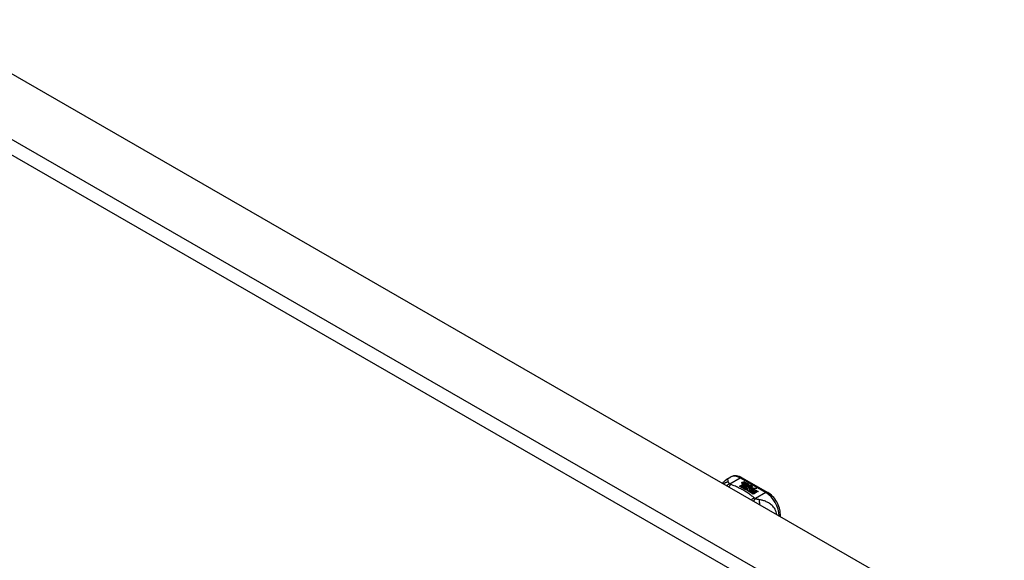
# Model space of a CAD drawing. Header units: inches. Extents: x 241.9 to 284.8, y 91.2 to 133.8.
# Tile 32 of 33: x 274.5 to 284.7, y 110.4 to 115.9. Entities that reach past the tile are written whole.
import ezdxf

# ---------------------------------------------------------------- set-up
doc = ezdxf.new("R2010")
doc.units = ezdxf.units.IN
doc.header["$MEASUREMENT"] = 0
doc.layers.add('Visible Edges(ANSI)', color=7, linetype='Continuous', lineweight=25)
doc.layers.add('Visible Tangent Edges(ANSI)', color=7, linetype='Continuous', lineweight=25)

msp = doc.modelspace()

# ---------------------------------------------------------------- linework, layer by layer
at = {"layer": 'Visible Edges(ANSI)'}
for p, q in [((242.552, 133.742), (284.699, 109.471)), ((281.827, 111.192), (281.867, 111.215)), ((281.959, 111.118), (281.996, 111.14)), ((281.973, 111.11), (281.959, 111.118)), ((281.996, 111.138), (281.96, 111.117)), ((282.011, 111.132), (281.973, 111.11)), ((281.975, 111.109), (282.013, 111.131)), ((282.013, 111.129), (281.976, 111.108)), ((281.985, 111.207), (282.25, 111.055)), ((281.986, 111.159), (282.006, 111.166)), ((282.006, 111.164), (281.986, 111.157)), ((282.032, 111.126), (281.989, 111.101)), ((281.99, 111.152), (281.99, 111.15)), ((281.991, 111.1), (282.037, 111.126)), ((282.035, 111.124), (281.992, 111.099)), ((282.012, 111.162), (281.993, 111.155)), ((281.996, 111.14), (281.996, 111.138)), ((281.998, 111.149), (281.998, 111.147)), ((281.998, 111.147), (281.998, 111.146)), ((282.005, 111.143), (282.005, 111.141)), ((282.008, 111.137), (282.005, 111.135)), ((282.005, 111.135), (282.011, 111.132)), ((282.005, 111.135), (282.005, 111.134)), ((282.009, 111.131), (282.005, 111.134)), ((282.043, 111.113), (282.005, 111.092)), ((282.006, 111.166), (282.012, 111.162)), ((282.006, 111.166), (282.006, 111.164)), ((282.01, 111.162), (282.006, 111.164)), ((282.008, 111.135), (282.013, 111.137)), ((282.013, 111.132), (282.008, 111.135)), ((282.009, 111.152), (282.022, 111.157)), ((282.022, 111.155), (282.009, 111.15)), ((282.028, 111.153), (282.009, 111.146)), ((282.009, 111.152), (282.009, 111.15)), ((282.013, 111.136), (282.01, 111.134)), ((282.013, 111.137), (282.012, 111.138)), ((282.044, 111.144), (282.013, 111.132)), ((282.013, 111.137), (282.013, 111.136)), ((282.013, 111.131), (282.023, 111.125)), ((282.013, 111.131), (282.013, 111.129)), ((282.023, 111.123), (282.013, 111.129)), ((282.016, 111.13), (282.04, 111.131)), ((282.024, 111.126), (282.016, 111.13)), ((282.04, 111.129), (282.019, 111.129)), ((282.022, 111.157), (282.028, 111.153)), ((282.022, 111.157), (282.022, 111.155)), ((282.026, 111.153), (282.022, 111.155)), ((282.023, 111.125), (282.032, 111.126)), ((282.023, 111.125), (282.023, 111.123)), ((282.028, 111.124), (282.023, 111.123)), ((282.039, 111.127), (282.024, 111.126)), ((282.025, 111.143), (282.038, 111.148)), ((282.038, 111.146), (282.025, 111.141)), ((282.037, 111.126), (282.032, 111.12)), ((282.032, 111.12), (282.043, 111.113)), ((282.032, 111.12), (282.032, 111.118)), ((282.042, 111.113), (282.032, 111.118)), ((282.035, 111.12), (282.04, 111.127)), ((282.042, 111.115), (282.035, 111.12)), ((282.04, 111.125), (282.036, 111.119)), ((282.038, 111.148), (282.044, 111.144)), ((282.038, 111.148), (282.038, 111.146)), ((282.042, 111.143), (282.038, 111.146)), ((282.04, 111.127), (282.039, 111.127)), ((282.04, 111.131), (282.047, 111.142)), ((282.047, 111.141), (282.04, 111.129)), ((282.04, 111.131), (282.04, 111.129)), ((282.04, 111.127), (282.04, 111.125)), ((282.049, 111.126), (282.042, 111.115)), ((282.047, 111.142), (282.055, 111.138)), ((282.047, 111.142), (282.047, 111.141)), ((282.054, 111.137), (282.047, 111.141)), ((282.055, 111.138), (282.049, 111.131)), ((282.049, 111.131), (282.05, 111.13)), ((282.049, 111.131), (282.049, 111.129)), ((282.05, 111.128), (282.049, 111.129)), ((282.073, 111.127), (282.049, 111.126)), ((282.05, 111.13), (282.066, 111.132)), ((282.066, 111.13), (282.05, 111.128)), ((282.05, 111.13), (282.05, 111.128)), ((282.058, 111.112), (282.058, 111.11)), ((282.062, 111.121), (282.062, 111.119)), ((282.062, 111.121), (282.079, 111.111)), ((282.079, 111.109), (282.062, 111.119)), ((282.074, 111.109), (282.063, 111.116)), ((282.066, 111.132), (282.073, 111.127)), ((282.066, 111.132), (282.066, 111.13)), ((282.071, 111.127), (282.066, 111.13)), ((282.07, 111.123), (282.075, 111.125)), ((282.075, 111.123), (282.072, 111.122)), ((282.075, 111.125), (282.075, 111.123)), ((282.079, 111.111), (282.079, 111.109)), ((282.082, 111.114), (282.082, 111.113)), ((281.989, 111.101), (281.975, 111.109)), ((282.022, 111.081), (281.991, 111.1)), ((282.005, 111.092), (282.046, 111.095)), ((282.005, 111.092), (282.005, 111.091)), ((282.046, 111.094), (282.007, 111.09)), ((282.041, 111.085), (282.022, 111.081)), ((282.037, 111.073), (282.041, 111.085)), ((282.1, 111.037), (282.037, 111.073)), ((282.041, 111.083), (282.038, 111.073)), ((282.041, 111.085), (282.041, 111.083)), ((282.046, 111.095), (282.05, 111.109)), ((282.05, 111.107), (282.046, 111.094)), ((282.046, 111.095), (282.046, 111.094)), ((282.05, 111.109), (282.05, 111.107)), ((282.062, 111.088), (282.054, 111.064)), ((282.054, 111.064), (282.069, 111.072)), ((282.054, 111.064), (282.054, 111.063)), ((282.069, 111.07), (282.055, 111.063)), ((282.084, 111.09), (282.062, 111.088)), ((282.068, 111.103), (282.066, 111.098)), ((282.066, 111.098), (282.101, 111.101)), ((282.099, 111.1), (282.066, 111.096)), ((282.066, 111.098), (282.066, 111.096)), ((282.069, 111.072), (282.115, 111.045)), ((282.069, 111.072), (282.069, 111.07)), ((282.114, 111.044), (282.069, 111.07)), ((282.071, 111.073), (282.086, 111.082)), ((282.117, 111.046), (282.071, 111.073)), ((282.086, 111.08), (282.072, 111.072)), ((282.074, 111.109), (282.074, 111.107)), ((282.102, 111.091), (282.081, 111.087)), ((282.081, 111.087), (282.084, 111.09)), ((282.084, 111.089), (282.083, 111.088)), ((282.084, 111.09), (282.084, 111.089)), ((282.086, 111.082), (282.132, 111.055)), ((282.086, 111.082), (282.086, 111.08)), ((282.131, 111.054), (282.086, 111.08)), ((282.088, 111.083), (282.102, 111.091)), ((282.135, 111.056), (282.088, 111.083)), ((282.102, 111.089), (282.089, 111.082)), ((282.101, 111.101), (282.096, 111.097)), ((282.096, 111.097), (282.138, 111.098)), ((282.096, 111.097), (282.096, 111.095)), ((282.128, 111.096), (282.096, 111.095)), ((282.115, 111.045), (282.1, 111.037)), ((282.102, 111.091), (282.102, 111.089)), ((282.138, 111.098), (282.104, 111.091)), ((282.104, 111.091), (282.15, 111.065)), ((282.104, 111.091), (282.104, 111.09)), ((282.148, 111.064), (282.104, 111.09)), ((282.132, 111.055), (282.117, 111.046)), ((282.15, 111.065), (282.135, 111.056)), ((282.381, 110.806), (282.381, 110.828))]:
    msp.add_line(p, q, dxfattribs=at)
at = {"layer": 'Visible Edges(ANSI)', "flags": 128}
for points in [[(281.985, 111.207), (281.971, 111.214), (281.957, 111.22), (281.942, 111.224), (281.927, 111.227), (281.911, 111.227), (281.896, 111.226), (281.881, 111.221), (281.867, 111.215)], [(281.786, 111.149), (281.794, 111.162), (281.803, 111.173), (281.814, 111.183), (281.827, 111.192)], [(282.381, 110.828), (282.38, 110.844), (282.378, 110.86), (282.375, 110.877), (282.371, 110.893), (282.365, 110.91), (282.359, 110.926), (282.351, 110.942), (282.343, 110.957), (282.333, 110.972), (282.323, 110.987), (282.313, 111.001), (282.301, 111.013), (282.289, 111.025), (282.276, 111.036), (282.263, 111.046), (282.25, 111.055)]]:
    msp.add_lwpolyline(points, dxfattribs=at)
at = {"layer": 'Visible Edges(ANSI)'}
for centre, major_axis, start_param, end_param in [((281.986, 111.153), (-0.007, 0), 5.820233, 7.062977), ((281.986, 111.151), (-0.007, 0), 5.820233, 6.078955), ((281.997, 111.149), (0.0192, 0), 2.164208, 2.67864), ((281.997, 111.148), (-0.0192, 0), 5.305801, 5.820233), ((281.993, 111.156), (-0.0164, 0), 0.779792, 1.90155), ((281.994, 111.152), (-0.004, 0), 5.90879, 7.175095), ((281.998, 111.151), (-0.0082, 0), 5.323118, 5.90879), ((281.994, 111.15), (-0.004, 0), 0, 0.89191), ((281.996, 111.154), (0.0084, 0), 4.033503, 4.932446), ((281.996, 111.152), (-0.0084, 0), 0.89191, 1.767313), ((282.002, 111.143), (-0.00676, 0), 5.794367, 7.059467), ((282.002, 111.142), (-0.00676, 0), 5.794367, 6.071487), ((282.013, 111.14), (0.0192, 0), 2.419321, 2.652775), ((282.013, 111.138), (-0.0192, 0), 5.560914, 5.794367), ((282.008, 111.146), (0.016, 0), 3.905964, 4.740051), ((282.008, 111.144), (-0.016, 0), 0.764371, 1.402544), ((282.008, 111.147), (-0.016, 0), 0.776281, 1.787416), ((281.991, 111.166), (0.031, 0), 4.949028, 5.337665), ((281.991, 111.165), (-0.031, 0), 1.80809, 2.196072), ((282.009, 111.143), (-0.004, 0), 5.908937, 7.173827), ((282.009, 111.141), (-0.004, 0), 0, 0.890642), ((282.013, 111.142), (-0.0082, 0), 5.323254, 5.908937), ((282.012, 111.145), (0.0084, 0), 4.032234, 4.932287), ((282.012, 111.143), (-0.0084, 0), 0.890642, 1.484281), ((282.012, 111.143), (-0.0084, 0), 1.514337, 1.790695), ((282.007, 111.157), (0.031, 0), 4.932287, 5.323254), ((282.007, 111.156), (-0.031, 0), 1.790695, 2.181662), ((282.06, 111.113), (-0.0101, 0), 5.913952, 6.982716), ((282.06, 111.111), (-0.0101, 0), 5.913952, 6.142632), ((282.068, 111.111), (-0.0188, 0), 5.081623, 5.913952), ((282.068, 111.109), (-0.0188, 0), 5.081623, 5.913952), ((282.064, 111.112), (-0.00637, 0), 4.999578, 6.390788), ((282.065, 111.112), (-0.0073, 0), 0.107602, 1.123637), ((282.064, 111.11), (-0.00637, 0), 0, 0.107602), ((282.063, 111.112), (0.0205, 0), 0.343453, 1.17916), ((282.056, 111.104), (0.0405, 0), 0.638101, 1.087938), ((282.056, 111.103), (-0.0405, 0), 3.779694, 4.229531), ((282.076, 111.114), (0.0064, 0), 5.210263, 6.626638), ((282.076, 111.113), (0.0064, 0), 5.210263, 6.283185), ((282.078, 111.114), (0.0132, 0), 5.437829, 6.921287), ((282.078, 111.112), (0.0132, 0), 0.108138, 0.638101), ((282.069, 111.116), (0.022, 0), 3.701478, 4.680599), ((282.069, 111.114), (-0.022, 0), 0.559885, 1.507168), ((282.069, 111.116), (-0.0199, 0), 0.617996, 1.556283), ((282.065, 111.11), (-0.0073, 0), 0.107602, 1.123637), ((282.067, 111.114), (0.0112, 0), 4.26523, 5.375571), ((282.067, 111.113), (0.0112, 0), 4.26523, 5.375571), ((282.069, 111.119), (-0.0265, 0), 1.556283, 2.296236)]:
    msp.add_ellipse(centre, major_axis=major_axis, ratio=0.575862, start_param=start_param, end_param=end_param, dxfattribs=at)
at = {"layer": 'Visible Tangent Edges(ANSI)'}
for p, q in [((241.962, 133.402), (284.109, 109.131)), ((284.039, 109.01), (241.892, 133.281)), ((281.858, 111.143), (281.965, 111.205)), ((281.965, 111.205), (282.23, 111.053)), ((281.98, 111.154), (281.98, 111.153)), ((281.986, 111.159), (281.986, 111.157)), ((281.991, 111.15), (281.991, 111.148)), ((281.996, 111.145), (281.996, 111.144)), ((282.007, 111.141), (282.007, 111.139)), ((282.014, 111.14), (282.014, 111.138)), ((282.025, 111.143), (282.025, 111.141)), ((282.051, 111.115), (282.051, 111.113)), ((282.058, 111.112), (282.058, 111.11)), ((282.088, 111.118), (282.088, 111.117)), ((282.062, 111.108), (282.062, 111.107)), ((282.23, 111.053), (282.122, 110.991))]:
    msp.add_line(p, q, dxfattribs=at)
at = {"layer": 'Visible Tangent Edges(ANSI)', "flags": 128}
for points in [[(281.843, 111.162), (281.841, 111.162), (281.839, 111.161), (281.837, 111.161), (281.835, 111.161), (281.833, 111.161), (281.83, 111.16), (281.828, 111.16), (281.826, 111.16), (281.824, 111.159), (281.822, 111.158), (281.82, 111.158), (281.818, 111.157), (281.816, 111.156), (281.814, 111.155), (281.812, 111.155), (281.81, 111.154), (281.808, 111.153), (281.806, 111.151), (281.804, 111.15), (281.802, 111.149), (281.8, 111.148), (281.798, 111.147), (281.797, 111.145), (281.795, 111.144)], [(281.843, 111.162), (281.843, 111.164), (281.842, 111.166), (281.842, 111.169), (281.842, 111.171), (281.841, 111.173), (281.841, 111.175), (281.841, 111.177), (281.84, 111.179), (281.84, 111.181), (281.84, 111.182), (281.839, 111.184), (281.838, 111.186), (281.838, 111.187), (281.837, 111.188), (281.837, 111.189), (281.836, 111.19), (281.835, 111.191), (281.834, 111.192), (281.833, 111.192), (281.832, 111.193), (281.831, 111.193), (281.83, 111.193), (281.828, 111.192), (281.827, 111.192)], [(281.858, 111.143), (281.857, 111.143), (281.855, 111.142), (281.854, 111.142), (281.853, 111.141), (281.852, 111.141), (281.85, 111.14), (281.849, 111.14), (281.848, 111.139), (281.846, 111.138), (281.845, 111.138), (281.844, 111.137), (281.842, 111.136), (281.841, 111.135), (281.84, 111.135), (281.839, 111.134), (281.837, 111.133), (281.836, 111.132), (281.835, 111.131), (281.833, 111.13), (281.832, 111.129), (281.831, 111.128), (281.83, 111.127), (281.828, 111.126), (281.827, 111.125)], [(281.858, 111.143), (281.857, 111.144), (281.856, 111.145), (281.855, 111.146), (281.854, 111.147), (281.853, 111.148), (281.852, 111.149), (281.851, 111.149), (281.85, 111.15), (281.849, 111.151), (281.848, 111.152), (281.848, 111.153), (281.847, 111.154), (281.846, 111.154), (281.846, 111.155), (281.845, 111.156), (281.845, 111.156), (281.845, 111.157), (281.844, 111.158), (281.844, 111.158), (281.844, 111.159), (281.843, 111.16), (281.843, 111.16), (281.843, 111.161), (281.843, 111.162)], [(281.868, 111.137), (281.867, 111.136), (281.867, 111.135), (281.866, 111.135), (281.865, 111.134), (281.864, 111.133), (281.863, 111.132), (281.862, 111.131), (281.862, 111.131), (281.861, 111.13), (281.86, 111.129), (281.859, 111.128), (281.858, 111.127), (281.857, 111.126), (281.857, 111.125), (281.856, 111.124), (281.855, 111.123), (281.854, 111.121), (281.853, 111.12), (281.852, 111.119), (281.852, 111.118), (281.851, 111.117), (281.85, 111.116), (281.849, 111.114), (281.848, 111.113)], [(281.868, 111.137), (281.868, 111.137), (281.867, 111.137), (281.867, 111.137), (281.866, 111.138), (281.866, 111.138), (281.865, 111.138), (281.865, 111.138), (281.864, 111.139), (281.864, 111.139), (281.864, 111.139), (281.863, 111.139), (281.863, 111.14), (281.862, 111.14), (281.862, 111.14), (281.861, 111.14), (281.861, 111.141), (281.861, 111.141), (281.86, 111.141), (281.86, 111.142), (281.859, 111.142), (281.859, 111.142), (281.859, 111.143), (281.858, 111.143), (281.858, 111.143)], [(282.111, 110.997), (282.103, 111.004), (282.095, 111.011), (282.087, 111.017), (282.078, 111.024), (282.069, 111.031), (282.06, 111.037), (282.051, 111.044), (282.042, 111.05), (282.032, 111.056), (282.023, 111.062), (282.013, 111.068), (282.003, 111.074), (281.992, 111.08), (281.982, 111.086), (281.971, 111.091), (281.96, 111.097), (281.949, 111.102), (281.938, 111.108), (281.927, 111.113), (281.916, 111.118), (281.904, 111.123), (281.892, 111.127), (281.88, 111.132), (281.868, 111.137)], [(282.111, 110.997), (282.11, 110.996), (282.109, 110.996), (282.108, 110.995), (282.106, 110.995), (282.105, 110.994), (282.104, 110.994), (282.103, 110.993), (282.102, 110.992), (282.1, 110.992), (282.099, 110.991), (282.098, 110.99), (282.097, 110.99), (282.095, 110.989), (282.094, 110.988), (282.093, 110.987), (282.092, 110.986), (282.09, 110.985), (282.089, 110.984), (282.088, 110.984), (282.087, 110.983), (282.085, 110.982), (282.084, 110.981), (282.083, 110.98), (282.082, 110.978)], [(282.122, 110.991), (282.122, 110.99), (282.121, 110.989), (282.12, 110.989), (282.119, 110.988), (282.119, 110.987), (282.118, 110.986), (282.117, 110.985), (282.116, 110.984), (282.115, 110.983), (282.115, 110.982), (282.114, 110.981), (282.113, 110.98), (282.112, 110.979), (282.111, 110.978), (282.111, 110.977), (282.11, 110.976), (282.109, 110.975), (282.108, 110.974), (282.107, 110.972), (282.107, 110.971), (282.106, 110.97), (282.105, 110.969), (282.104, 110.967), (282.103, 110.966)], [(282.122, 110.991), (282.122, 110.991), (282.121, 110.991), (282.121, 110.992), (282.12, 110.992), (282.12, 110.992), (282.119, 110.992), (282.118, 110.992), (282.118, 110.993), (282.117, 110.993), (282.117, 110.993), (282.116, 110.993), (282.116, 110.994), (282.116, 110.994), (282.115, 110.994), (282.115, 110.994), (282.114, 110.995), (282.114, 110.995), (282.113, 110.995), (282.113, 110.995), (282.113, 110.996), (282.112, 110.996), (282.112, 110.996), (282.111, 110.997), (282.111, 110.997)], [(282.159, 110.98), (282.158, 110.98), (282.156, 110.98), (282.155, 110.98), (282.154, 110.981), (282.152, 110.981), (282.151, 110.981), (282.15, 110.982), (282.148, 110.982), (282.147, 110.982), (282.145, 110.983), (282.144, 110.983), (282.142, 110.984), (282.141, 110.984), (282.139, 110.985), (282.137, 110.985), (282.135, 110.986), (282.134, 110.986), (282.132, 110.987), (282.13, 110.988), (282.129, 110.988), (282.127, 110.989), (282.126, 110.99), (282.124, 110.99), (282.122, 110.991)], [(282.345, 110.827), (282.342, 110.841), (282.338, 110.855), (282.332, 110.868), (282.326, 110.88), (282.319, 110.892), (282.311, 110.902), (282.303, 110.911), (282.295, 110.92), (282.287, 110.927), (282.278, 110.934), (282.27, 110.94), (282.261, 110.946), (282.253, 110.951), (282.244, 110.955), (282.235, 110.959), (282.227, 110.963), (282.218, 110.966), (282.21, 110.968), (282.201, 110.971), (282.193, 110.973), (282.185, 110.975), (282.176, 110.977), (282.168, 110.978), (282.159, 110.98)], [(282.159, 110.98), (282.159, 110.978), (282.16, 110.977), (282.16, 110.975), (282.161, 110.973), (282.161, 110.972), (282.161, 110.97), (282.162, 110.968), (282.162, 110.966), (282.162, 110.964), (282.162, 110.962), (282.163, 110.96), (282.163, 110.958), (282.163, 110.956), (282.163, 110.954), (282.163, 110.952), (282.164, 110.95), (282.164, 110.948), (282.164, 110.945), (282.164, 110.943), (282.164, 110.941), (282.164, 110.938), (282.164, 110.936), (282.164, 110.934), (282.164, 110.931)]]:
    msp.add_lwpolyline(points, dxfattribs=at)
at = {"layer": 'Visible Tangent Edges(ANSI)'}
for centre, major_axis, ratio, start_param, end_param in [((281.965, 111.044), (-0.098, 0.171), 0.578093, 5.499721, 6.283185), ((281.965, 111.173), (0.0196, 0.0341), 0.578093, 0, 0.783464), ((282.23, 111.021), (0.0196, 0.0341), 0.578093, 0, 0.783464), ((282.23, 110.892), (0.098, -0.171), 0.578093, 0.795218, 2.358128), ((282.341, 110.828), (0.0394, 0), 0.575862, 5.537379, 6.283185)]:
    msp.add_ellipse(centre, major_axis=major_axis, ratio=ratio, start_param=start_param, end_param=end_param, dxfattribs=at)

doc.saveas('drawing.dxf')
